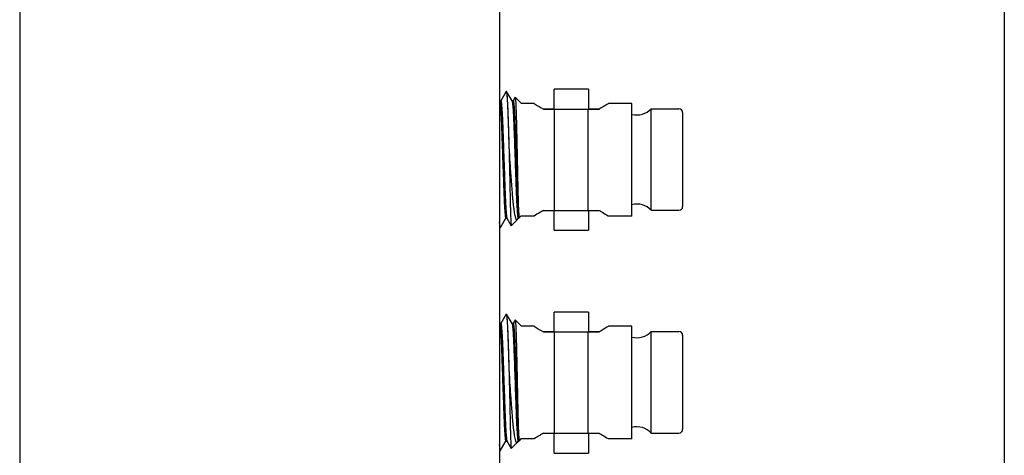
# Model space of a CAD drawing. Header units: millimetres. Extents: x 8 to 542, y 18 to 307.
# Tile 5 of 8: x 294 to 334, y 160 to 178. Entities that reach past the tile are written whole.
import ezdxf

# ---------------------------------------------------------------- set-up
doc = ezdxf.new("R2010")
doc.units = ezdxf.units.MM
doc.header["$LTSCALE"] = 23.1
doc.layers.add('00_COMPONENTS', color=7, linetype='CONTINUOUS')

msp = doc.modelspace()

# ---------------------------------------------------------------- linework, layer by layer
at = {"layer": '00_COMPONENTS', "color": 7}
for p, q in [((293.766, 210.295), (293.766, 110.295)), ((313.166, 208.295), (313.166, 112.295)), ((333.569, 197.695), (333.569, 122.895)), ((316.766, 175.173), (315.366, 175.173)), ((315.366, 174.383), (315.366, 175.173)), ((316.766, 175.173), (316.766, 174.383)), ((313.43, 175.08), (313.214, 174.707)), ((313.433, 175.083), (313.448, 175.083)), ((313.67, 174.703), (313.451, 175.08)), ((313.796, 174.849), (313.714, 174.707)), ((314.051, 174.598), (313.799, 174.85)), ((313.17, 174.703), (313.166, 174.71)), ((313.216, 174.706), (313.168, 174.706)), ((313.17, 174.703), (313.171, 174.699)), ((313.214, 174.707), (313.214, 174.706)), ((313.716, 174.706), (313.668, 174.706)), ((313.67, 174.703), (313.671, 174.7)), ((313.714, 174.707), (313.714, 174.706)), ((314.566, 174.598), (314.051, 174.598)), ((314.566, 174.598), (314.567, 174.597)), ((314.918, 174.383), (315.366, 174.383)), ((314.936, 174.373), (317.196, 174.373)), ((315.386, 170.273), (315.386, 174.373)), ((316.745, 170.273), (316.745, 174.373)), ((316.766, 174.383), (317.213, 174.383)), ((317.566, 174.598), (317.55, 174.587)), ((317.564, 174.597), (317.55, 174.587)), ((318.516, 174.598), (317.566, 174.598)), ((318.516, 170.048), (318.516, 174.598)), ((319.297, 174.383), (320.416, 174.383)), ((319.297, 170.283), (319.297, 174.383)), ((320.566, 174.233), (320.566, 170.433)), ((313.566, 172.58), (313.566, 172.085)), ((313.583, 172.333), (313.566, 172.58)), ((313.558, 172.333), (313.566, 172.085)), ((313.462, 169.963), (313.638, 169.658)), ((313.942, 170.066), (313.943, 169.96)), ((314.031, 170.048), (313.942, 169.96)), ((313.942, 170.043), (313.942, 170.004)), ((313.942, 170.004), (313.943, 169.969)), ((313.943, 169.969), (313.943, 169.96)), ((314.566, 170.048), (314.031, 170.048)), ((314.567, 170.049), (314.566, 170.048)), ((314.936, 170.273), (317.196, 170.273)), ((315.366, 169.473), (315.366, 170.273)), ((316.766, 170.273), (316.766, 169.473)), ((317.55, 170.058), (317.566, 170.048)), ((318.516, 170.048), (317.566, 170.048)), ((319.297, 170.283), (320.416, 170.283)), ((313.166, 169.61), (313.18, 169.586)), ((313.183, 169.583), (313.198, 169.583)), ((313.201, 169.586), (313.417, 169.959)), ((313.416, 169.96), (313.464, 169.96)), ((313.417, 169.959), (313.418, 169.96)), ((313.879, 169.896), (313.64, 169.657)), ((313.888, 169.909), (313.917, 169.959)), ((313.916, 169.96), (313.942, 169.96)), ((313.917, 169.959), (313.918, 169.96)), ((313.943, 169.96), (313.943, 169.96)), ((315.366, 169.473), (316.766, 169.473)), ((313.43, 166.08), (313.214, 165.707)), ((313.433, 166.083), (313.448, 166.083)), ((313.67, 165.703), (313.451, 166.08)), ((316.766, 166.173), (315.366, 166.173)), ((315.366, 165.383), (315.366, 166.173)), ((316.766, 166.173), (316.766, 165.383)), ((313.17, 165.703), (313.166, 165.71)), ((313.216, 165.706), (313.168, 165.706)), ((313.17, 165.703), (313.171, 165.699)), ((313.214, 165.707), (313.214, 165.706)), ((313.716, 165.706), (313.668, 165.706)), ((313.67, 165.703), (313.671, 165.7)), ((313.796, 165.849), (313.714, 165.707)), ((313.714, 165.707), (313.714, 165.706)), ((314.05, 165.598), (313.799, 165.85)), ((314.566, 165.598), (314.05, 165.598)), ((314.566, 165.598), (314.567, 165.597)), ((317.566, 165.598), (317.55, 165.587)), ((317.564, 165.597), (317.55, 165.587)), ((318.516, 165.598), (317.566, 165.598)), ((318.516, 161.048), (318.516, 165.598)), ((314.918, 165.383), (315.366, 165.383)), ((314.936, 165.373), (317.196, 165.373)), ((315.386, 161.273), (315.386, 165.373)), ((316.745, 161.273), (316.745, 165.373)), ((316.766, 165.383), (317.213, 165.383)), ((319.297, 165.383), (320.416, 165.383)), ((319.297, 161.283), (319.297, 165.383)), ((320.566, 165.233), (320.566, 161.433)), ((313.558, 163.333), (313.566, 163.085)), ((313.566, 163.58), (313.566, 163.085)), ((313.583, 163.333), (313.566, 163.58)), ((314.936, 161.273), (317.196, 161.273)), ((315.366, 160.473), (315.366, 161.273)), ((316.766, 161.273), (316.766, 160.473)), ((319.297, 161.283), (320.416, 161.283)), ((313.201, 160.586), (313.417, 160.959)), ((313.416, 160.96), (313.464, 160.96)), ((313.417, 160.959), (313.418, 160.96)), ((313.462, 160.963), (313.638, 160.658)), ((313.879, 160.896), (313.64, 160.657)), ((313.888, 160.909), (313.918, 160.96)), ((313.916, 160.96), (313.942, 160.96)), ((313.942, 161.066), (313.943, 160.96)), ((314.031, 161.048), (313.942, 160.96)), ((313.942, 161.043), (313.942, 161.004)), ((313.942, 161.004), (313.943, 160.969)), ((313.943, 160.969), (313.943, 160.96)), ((313.943, 160.96), (313.943, 160.96)), ((314.566, 161.048), (314.031, 161.048)), ((314.567, 161.049), (314.566, 161.048)), ((317.55, 161.058), (317.566, 161.048)), ((318.516, 161.048), (317.566, 161.048)), ((313.166, 160.61), (313.18, 160.586)), ((313.183, 160.583), (313.198, 160.583)), ((315.366, 160.473), (316.766, 160.473))]:
    msp.add_line(p, q, dxfattribs=at)
for centre, radius, start, end in [((318.716, 174.933), 0.8, 255.5178, 316.5675), ((320.416, 174.233), 0.15, 0, 90), ((318.716, 169.733), 0.8, 43.4325, 104.4822), ((320.416, 170.433), 0.15, 270, 360), ((318.716, 165.933), 0.8, 255.5178, 316.5675), ((320.416, 165.233), 0.15, 0, 90), ((318.716, 160.733), 0.8, 43.4325, 104.4822), ((320.416, 161.433), 0.15, 270, 360)]:
    msp.add_arc(centre, radius, start, end, dxfattribs=at)
for points, knots in [([(313.43, 175.08), (313.43, 175.08), (313.431, 175.082), (313.432, 175.083), (313.433, 175.083)], [0, 0, 0, 0, 0.338671, 1, 1, 1, 1]), ([(313.433, 175.083), (313.434, 175.083), (313.436, 175.081), (313.438, 175.077), (313.439, 175.075), (313.439, 175.073)], [0, 0, 0, 0, 0.328229, 0.615588, 1, 1, 1, 1]), ([(313.439, 175.073), (313.44, 175.072), (313.441, 175.069), (313.442, 175.065), (313.442, 175.062)], [0, 0, 0, 0, 0.215806, 1, 1, 1, 1]), ([(313.442, 175.062), (313.444, 175.056), (313.446, 175.042), (313.451, 175.007), (313.458, 174.949), (313.465, 174.863), (313.472, 174.755), (313.48, 174.627), (313.491, 174.419), (313.503, 174.124), (313.513, 173.808), (313.522, 173.533), (313.531, 173.23), (313.543, 172.828), (313.553, 172.501), (313.558, 172.333)], [0, 0, 0, 0, 0.006651, 0.015318, 0.038808, 0.07051, 0.110236, 0.157571, 0.21191, 0.338336, 0.481903, 0.558732, 0.640456, 0.815666, 1, 1, 1, 1]), ([(313.451, 175.08), (313.451, 175.08), (313.45, 175.082), (313.449, 175.083), (313.448, 175.083)], [0, 0, 0, 0, 0.338671, 1, 1, 1, 1]), ([(313.566, 172.58), (313.561, 172.744), (313.551, 173.06), (313.537, 173.512), (313.527, 173.864), (313.517, 174.124), (313.51, 174.303), (313.503, 174.467), (313.496, 174.615), (313.488, 174.745), (313.481, 174.854), (313.474, 174.932), (313.469, 174.983), (313.465, 175.013), (313.462, 175.038), (313.459, 175.057), (313.455, 175.07), (313.453, 175.077), (313.451, 175.08)], [0, 0, 0, 0, 0.196343, 0.378599, 0.541952, 0.61835, 0.690148, 0.756307, 0.815823, 0.86785, 0.911719, 0.946967, 0.961282, 0.973371, 0.983247, 0.990942, 0.996497, 1, 1, 1, 1]), ([(313.796, 174.849), (313.796, 174.849), (313.797, 174.85), (313.798, 174.85), (313.798, 174.85), (313.799, 174.85)], [0, 0, 0, 0, 0.565759, 0.762593, 1, 1, 1, 1]), ([(313.799, 174.85), (313.799, 174.849), (313.8, 174.848), (313.801, 174.844), (313.802, 174.839), (313.804, 174.83), (313.806, 174.814), (313.808, 174.792), (313.811, 174.763), (313.813, 174.729), (313.815, 174.689), (313.819, 174.624), (313.823, 174.531), (313.828, 174.403), (313.833, 174.255), (313.839, 174.09), (313.844, 173.908), (313.848, 173.711), (313.853, 173.502), (313.859, 173.202), (313.867, 172.811), (313.874, 172.494), (313.878, 172.333)], [0, 0, 0, 0, 0.000882, 0.002299, 0.00428, 0.006832, 0.013661, 0.022784, 0.034187, 0.047852, 0.063761, 0.081893, 0.124619, 0.175548, 0.234237, 0.300143, 0.372609, 0.450933, 0.534403, 0.622265, 0.807728, 1, 1, 1, 1]), ([(313.171, 174.699), (313.173, 174.695), (313.176, 174.686), (313.179, 174.669), (313.183, 174.647), (313.188, 174.607), (313.195, 174.543), (313.203, 174.45), (313.211, 174.337), (313.219, 174.205), (313.227, 174.056), (313.237, 173.832), (313.249, 173.525), (313.263, 173.124), (313.278, 172.69), (313.294, 172.236), (313.31, 171.787), (313.322, 171.428), (313.332, 171.159), (313.339, 170.973), (313.346, 170.797), (313.353, 170.633), (313.361, 170.482), (313.369, 170.347), (313.377, 170.231), (313.385, 170.135), (313.392, 170.069), (313.397, 170.026), (313.401, 170.003), (313.404, 169.986), (313.407, 169.976), (313.409, 169.97), (313.41, 169.966), (313.412, 169.962), (313.414, 169.96), (313.416, 169.96)], [0, 0, 0, 0, 0.002491, 0.006077, 0.010787, 0.016639, 0.031784, 0.051449, 0.075432, 0.103399, 0.134905, 0.169453, 0.245071, 0.329256, 0.422408, 0.519809, 0.616026, 0.705801, 0.746975, 0.786, 0.823166, 0.858113, 0.890104, 0.918626, 0.943227, 0.96355, 0.979373, 0.985567, 0.990615, 0.994533, 0.996075, 0.997346, 0.998353, 0.99911, 1, 1, 1, 1]), ([(313.216, 174.706), (313.217, 174.706), (313.219, 174.704), (313.221, 174.7), (313.223, 174.695), (313.224, 174.69), (313.227, 174.679), (313.23, 174.662), (313.234, 174.638), (313.24, 174.595), (313.246, 174.527), (313.254, 174.43), (313.263, 174.312), (313.271, 174.175), (313.278, 174.022), (313.286, 173.855), (313.293, 173.677), (313.3, 173.489), (313.31, 173.217), (313.322, 172.853), (313.338, 172.4), (313.354, 171.943), (313.37, 171.507), (313.381, 171.165), (313.391, 170.913), (313.398, 170.739), (313.406, 170.578), (313.414, 170.431), (313.422, 170.302), (313.43, 170.193), (313.437, 170.114), (313.443, 170.063), (313.447, 170.032), (313.45, 170.007), (313.454, 169.987), (313.457, 169.973), (313.46, 169.966), (313.462, 169.963)], [0, 0, 0, 0, 0.000899, 0.001667, 0.002689, 0.003979, 0.005545, 0.009524, 0.014652, 0.020944, 0.037016, 0.057652, 0.082622, 0.111552, 0.143978, 0.179365, 0.21695, 0.256434, 0.298141, 0.389052, 0.486205, 0.584188, 0.677469, 0.761418, 0.800085, 0.836846, 0.871076, 0.902102, 0.929434, 0.952631, 0.971383, 0.979032, 0.985518, 0.990837, 0.995005, 0.998044, 1, 1, 1, 1]), ([(313.671, 174.7), (313.672, 174.697), (313.675, 174.688), (313.678, 174.673), (313.682, 174.651), (313.686, 174.625), (313.69, 174.593), (313.695, 174.539), (313.702, 174.458), (313.71, 174.346), (313.718, 174.215), (313.726, 174.068), (313.737, 173.844), (313.749, 173.537), (313.762, 173.136), (313.778, 172.701), (313.794, 172.246), (313.809, 171.796), (313.822, 171.435), (313.832, 171.165), (313.838, 170.979), (313.845, 170.802), (313.853, 170.637), (313.861, 170.485), (313.869, 170.35), (313.877, 170.233), (313.885, 170.136), (313.892, 170.069), (313.897, 170.027), (313.901, 170.003), (313.904, 169.986), (313.907, 169.976), (313.908, 169.97), (313.91, 169.966), (313.912, 169.962), (313.914, 169.96), (313.916, 169.96)], [0, 0, 0, 0, 0.002301, 0.005695, 0.010215, 0.01588, 0.022701, 0.030672, 0.050019, 0.073728, 0.101475, 0.132815, 0.167254, 0.242806, 0.326905, 0.420105, 0.51771, 0.614256, 0.704427, 0.745787, 0.784971, 0.822283, 0.857384, 0.889527, 0.918191, 0.94292, 0.963353, 0.979263, 0.985491, 0.990567, 0.994506, 0.996057, 0.997334, 0.998346, 0.999107, 1, 1, 1, 1]), ([(313.716, 174.706), (313.717, 174.706), (313.719, 174.704), (313.721, 174.701), (313.723, 174.695), (313.726, 174.685), (313.731, 174.661), (313.737, 174.619), (313.744, 174.555), (313.751, 174.473), (313.759, 174.373), (313.766, 174.256), (313.773, 174.124), (313.78, 173.979), (313.787, 173.823), (313.794, 173.657), (313.8, 173.484), (313.807, 173.301), (313.816, 173.039), (313.828, 172.696), (313.843, 172.274), (313.857, 171.855), (313.871, 171.458), (313.884, 171.093), (313.897, 170.765), (313.911, 170.481), (313.923, 170.277), (313.934, 170.145), (313.94, 170.09), (313.942, 170.066)], [0, 0, 0, 0, 0.000821, 0.001497, 0.002389, 0.004864, 0.008303, 0.018156, 0.032033, 0.049894, 0.071594, 0.096892, 0.125443, 0.156865, 0.190687, 0.226287, 0.26354, 0.302724, 0.344186, 0.432593, 0.524783, 0.61634, 0.702961, 0.781199, 0.852188, 0.914624, 0.96475, 0.984342, 1, 1, 1, 1]), ([(314.567, 174.597), (314.578, 174.59), (314.698, 174.511), (314.821, 174.436), (314.936, 174.373)], [0, 0, 0, 0, 0.090966, 1, 1, 1, 1]), ([(317.55, 174.587), (317.534, 174.577), (317.418, 174.502), (317.3, 174.43), (317.196, 174.373)], [0, 0, 0, 0, 0.137274, 1, 1, 1, 1]), ([(313.566, 172.085), (313.569, 171.927), (313.575, 171.617), (313.583, 171.17), (313.59, 170.819), (313.596, 170.56), (313.601, 170.387), (313.605, 170.23), (313.61, 170.09), (313.614, 169.969), (313.619, 169.879), (313.622, 169.818), (313.624, 169.779), (313.626, 169.746), (313.629, 169.718), (313.631, 169.695), (313.633, 169.678), (313.635, 169.667), (313.637, 169.661), (313.637, 169.659), (313.638, 169.658)], [0, 0, 0, 0, 0.196057, 0.382175, 0.552514, 0.629982, 0.701427, 0.766302, 0.824078, 0.874272, 0.916474, 0.93448, 0.950376, 0.964126, 0.975699, 0.985077, 0.992249, 0.997213, 0.998873, 1, 1, 1, 1]), ([(313.879, 169.896), (313.876, 169.894), (313.872, 169.89), (313.865, 169.89), (313.86, 169.891), (313.856, 169.894), (313.849, 169.901), (313.841, 169.913), (313.831, 169.933), (313.822, 169.96), (313.812, 169.992), (313.798, 170.047), (313.781, 170.131), (313.762, 170.248), (313.743, 170.388), (313.724, 170.548), (313.706, 170.728), (313.689, 170.924), (313.673, 171.135), (313.655, 171.358), (313.638, 171.592), (313.613, 171.918), (313.595, 172.166), (313.583, 172.333)], [0, 0, 0, 0, 0.004342, 0.006189, 0.008094, 0.010264, 0.012837, 0.019474, 0.028332, 0.039516, 0.053064, 0.068997, 0.107944, 0.156066, 0.212909, 0.277934, 0.350563, 0.430051, 0.51546, 0.605829, 0.700307, 0.798055, 1, 1, 1, 1]), ([(313.878, 172.333), (313.881, 172.206), (313.886, 171.957), (313.894, 171.591), (313.901, 171.244), (313.909, 170.926), (313.916, 170.645), (313.925, 170.407), (313.932, 170.219), (313.939, 170.111), (313.942, 170.066)], [0, 0, 0, 0, 0.167445, 0.330216, 0.484345, 0.625932, 0.751273, 0.857081, 0.940735, 1, 1, 1, 1]), ([(314.936, 170.273), (314.886, 170.246), (314.761, 170.174), (314.64, 170.097), (314.567, 170.049)], [0, 0, 0, 0, 0.391996, 1, 1, 1, 1]), ([(317.196, 170.273), (317.238, 170.249), (317.358, 170.181), (317.475, 170.107), (317.55, 170.058)], [0, 0, 0, 0, 0.351415, 1, 1, 1, 1]), ([(313.189, 169.604), (313.187, 169.614), (313.182, 169.64), (313.177, 169.685), (313.171, 169.745), (313.167, 169.79), (313.166, 169.814)], [0, 0, 0, 0, 0.149231, 0.365317, 0.649115, 1, 1, 1, 1]), ([(313.166, 169.655), (313.167, 169.646), (313.169, 169.631), (313.172, 169.61), (313.176, 169.596), (313.178, 169.588), (313.18, 169.586)], [0, 0, 0, 0, 0.372602, 0.662119, 0.870137, 1, 1, 1, 1]), ([(313.18, 169.586), (313.18, 169.585), (313.181, 169.584), (313.182, 169.583), (313.183, 169.583)], [0, 0, 0, 0, 0.338671, 1, 1, 1, 1]), ([(313.192, 169.593), (313.192, 169.593), (313.19, 169.597), (313.19, 169.601), (313.189, 169.604)], [0, 0, 0, 0, 0.215806, 1, 1, 1, 1]), ([(313.198, 169.583), (313.197, 169.583), (313.195, 169.585), (313.193, 169.589), (313.192, 169.591), (313.192, 169.593)], [0, 0, 0, 0, 0.328229, 0.615588, 1, 1, 1, 1]), ([(313.201, 169.586), (313.201, 169.585), (313.2, 169.584), (313.199, 169.583), (313.198, 169.583)], [0, 0, 0, 0, 0.338671, 1, 1, 1, 1]), ([(313.638, 169.658), (313.638, 169.658), (313.639, 169.657), (313.64, 169.657), (313.64, 169.657), (313.64, 169.657)], [0, 0, 0, 0, 0.571624, 0.767152, 1, 1, 1, 1]), ([(313.888, 169.909), (313.888, 169.908), (313.885, 169.903), (313.882, 169.899), (313.879, 169.896)], [0, 0, 0, 0, 0.284181, 1, 1, 1, 1]), ([(313.43, 166.08), (313.43, 166.08), (313.431, 166.082), (313.432, 166.083), (313.433, 166.083)], [0, 0, 0, 0, 0.338671, 1, 1, 1, 1]), ([(313.433, 166.083), (313.434, 166.083), (313.436, 166.081), (313.438, 166.077), (313.439, 166.075), (313.439, 166.073)], [0, 0, 0, 0, 0.328229, 0.615588, 1, 1, 1, 1]), ([(313.439, 166.073), (313.44, 166.072), (313.441, 166.069), (313.442, 166.065), (313.442, 166.062)], [0, 0, 0, 0, 0.215806, 1, 1, 1, 1]), ([(313.442, 166.062), (313.444, 166.056), (313.446, 166.042), (313.451, 166.007), (313.458, 165.949), (313.465, 165.863), (313.472, 165.755), (313.48, 165.627), (313.491, 165.419), (313.503, 165.124), (313.513, 164.808), (313.522, 164.533), (313.531, 164.23), (313.543, 163.828), (313.553, 163.501), (313.558, 163.333)], [0, 0, 0, 0, 0.006651, 0.015318, 0.038808, 0.07051, 0.110236, 0.157571, 0.21191, 0.338336, 0.481903, 0.558732, 0.640456, 0.815666, 1, 1, 1, 1]), ([(313.451, 166.08), (313.451, 166.08), (313.45, 166.082), (313.449, 166.083), (313.448, 166.083)], [0, 0, 0, 0, 0.338671, 1, 1, 1, 1]), ([(313.566, 163.58), (313.561, 163.744), (313.551, 164.06), (313.537, 164.512), (313.527, 164.864), (313.517, 165.124), (313.51, 165.303), (313.503, 165.467), (313.496, 165.615), (313.488, 165.745), (313.481, 165.854), (313.474, 165.932), (313.469, 165.983), (313.465, 166.013), (313.462, 166.038), (313.459, 166.057), (313.455, 166.07), (313.453, 166.077), (313.451, 166.08)], [0, 0, 0, 0, 0.196343, 0.378599, 0.541952, 0.61835, 0.690148, 0.756307, 0.815823, 0.86785, 0.911719, 0.946967, 0.961282, 0.973371, 0.983247, 0.990942, 0.996497, 1, 1, 1, 1]), ([(313.171, 165.699), (313.173, 165.695), (313.176, 165.686), (313.179, 165.669), (313.183, 165.647), (313.188, 165.607), (313.195, 165.543), (313.203, 165.45), (313.211, 165.337), (313.219, 165.205), (313.227, 165.056), (313.237, 164.832), (313.249, 164.525), (313.263, 164.124), (313.278, 163.69), (313.294, 163.236), (313.31, 162.787), (313.322, 162.428), (313.332, 162.159), (313.339, 161.973), (313.346, 161.797), (313.353, 161.633), (313.361, 161.482), (313.369, 161.347), (313.377, 161.231), (313.385, 161.135), (313.392, 161.069), (313.397, 161.026), (313.401, 161.003), (313.404, 160.986), (313.407, 160.976), (313.409, 160.97), (313.41, 160.966), (313.412, 160.962), (313.414, 160.96), (313.416, 160.96)], [0, 0, 0, 0, 0.002491, 0.006077, 0.010787, 0.016639, 0.031784, 0.051449, 0.075432, 0.103399, 0.134905, 0.169453, 0.245071, 0.329256, 0.422408, 0.519809, 0.616026, 0.705801, 0.746975, 0.786, 0.823166, 0.858113, 0.890104, 0.918626, 0.943227, 0.96355, 0.979373, 0.985567, 0.990615, 0.994533, 0.996075, 0.997346, 0.998353, 0.99911, 1, 1, 1, 1]), ([(313.216, 165.706), (313.217, 165.706), (313.219, 165.704), (313.221, 165.7), (313.223, 165.695), (313.224, 165.69), (313.227, 165.679), (313.23, 165.662), (313.234, 165.638), (313.24, 165.595), (313.246, 165.527), (313.254, 165.43), (313.263, 165.312), (313.271, 165.175), (313.278, 165.022), (313.286, 164.855), (313.293, 164.677), (313.3, 164.489), (313.31, 164.217), (313.322, 163.853), (313.338, 163.4), (313.354, 162.943), (313.37, 162.507), (313.381, 162.165), (313.391, 161.913), (313.398, 161.739), (313.406, 161.578), (313.414, 161.431), (313.422, 161.302), (313.43, 161.193), (313.437, 161.114), (313.443, 161.063), (313.447, 161.032), (313.45, 161.007), (313.454, 160.987), (313.457, 160.973), (313.46, 160.966), (313.462, 160.963)], [0, 0, 0, 0, 0.000899, 0.001667, 0.002689, 0.003979, 0.005545, 0.009524, 0.014652, 0.020944, 0.037016, 0.057652, 0.082622, 0.111552, 0.143978, 0.179365, 0.21695, 0.256434, 0.298141, 0.389052, 0.486205, 0.584188, 0.677469, 0.761418, 0.800085, 0.836846, 0.871076, 0.902102, 0.929434, 0.952631, 0.971383, 0.979032, 0.985518, 0.990837, 0.995005, 0.998044, 1, 1, 1, 1]), ([(313.671, 165.7), (313.672, 165.697), (313.675, 165.688), (313.678, 165.673), (313.682, 165.651), (313.686, 165.625), (313.69, 165.593), (313.695, 165.539), (313.702, 165.458), (313.71, 165.346), (313.718, 165.215), (313.726, 165.068), (313.737, 164.844), (313.749, 164.537), (313.762, 164.136), (313.778, 163.701), (313.794, 163.246), (313.809, 162.796), (313.822, 162.435), (313.832, 162.165), (313.838, 161.979), (313.845, 161.802), (313.853, 161.637), (313.861, 161.485), (313.869, 161.35), (313.877, 161.233), (313.885, 161.136), (313.892, 161.069), (313.897, 161.027), (313.901, 161.003), (313.904, 160.986), (313.907, 160.976), (313.908, 160.97), (313.91, 160.966), (313.912, 160.962), (313.914, 160.96), (313.916, 160.96)], [0, 0, 0, 0, 0.002301, 0.005695, 0.010215, 0.01588, 0.022701, 0.030672, 0.050019, 0.073728, 0.101475, 0.132815, 0.167254, 0.242806, 0.326905, 0.420105, 0.51771, 0.614256, 0.704427, 0.745787, 0.784971, 0.822283, 0.857384, 0.889527, 0.918191, 0.94292, 0.963353, 0.979263, 0.985491, 0.990567, 0.994506, 0.996057, 0.997334, 0.998346, 0.999107, 1, 1, 1, 1]), ([(313.716, 165.706), (313.717, 165.706), (313.719, 165.704), (313.721, 165.701), (313.723, 165.695), (313.726, 165.685), (313.731, 165.661), (313.737, 165.619), (313.744, 165.555), (313.751, 165.473), (313.759, 165.373), (313.766, 165.256), (313.773, 165.124), (313.78, 164.979), (313.787, 164.823), (313.794, 164.657), (313.8, 164.484), (313.807, 164.301), (313.816, 164.039), (313.828, 163.696), (313.843, 163.274), (313.857, 162.855), (313.871, 162.458), (313.884, 162.093), (313.897, 161.765), (313.911, 161.481), (313.923, 161.277), (313.934, 161.145), (313.94, 161.09), (313.942, 161.066)], [0, 0, 0, 0, 0.000821, 0.001497, 0.002389, 0.004864, 0.008303, 0.018156, 0.032033, 0.049894, 0.071594, 0.096892, 0.125443, 0.156865, 0.190687, 0.226287, 0.26354, 0.302724, 0.344186, 0.432593, 0.524783, 0.61634, 0.702961, 0.781199, 0.852188, 0.914624, 0.96475, 0.984342, 1, 1, 1, 1]), ([(313.796, 165.849), (313.796, 165.849), (313.797, 165.85), (313.798, 165.85), (313.798, 165.85), (313.799, 165.85)], [0, 0, 0, 0, 0.565759, 0.762593, 1, 1, 1, 1]), ([(313.799, 165.85), (313.799, 165.849), (313.8, 165.848), (313.801, 165.844), (313.802, 165.839), (313.804, 165.83), (313.806, 165.814), (313.808, 165.792), (313.811, 165.763), (313.813, 165.729), (313.815, 165.689), (313.819, 165.624), (313.823, 165.531), (313.828, 165.403), (313.833, 165.255), (313.839, 165.09), (313.844, 164.908), (313.848, 164.711), (313.853, 164.502), (313.859, 164.202), (313.867, 163.811), (313.874, 163.494), (313.878, 163.333)], [0, 0, 0, 0, 0.000882, 0.002299, 0.00428, 0.006832, 0.013661, 0.022784, 0.034187, 0.047852, 0.063761, 0.081893, 0.124619, 0.175548, 0.234237, 0.300143, 0.372609, 0.450933, 0.534403, 0.622265, 0.807728, 1, 1, 1, 1]), ([(314.567, 165.597), (314.578, 165.59), (314.698, 165.511), (314.821, 165.436), (314.936, 165.373)], [0, 0, 0, 0, 0.090966, 1, 1, 1, 1]), ([(317.55, 165.587), (317.534, 165.577), (317.418, 165.502), (317.3, 165.43), (317.196, 165.373)], [0, 0, 0, 0, 0.137274, 1, 1, 1, 1]), ([(313.879, 160.896), (313.876, 160.894), (313.872, 160.89), (313.865, 160.89), (313.86, 160.891), (313.856, 160.894), (313.849, 160.901), (313.841, 160.913), (313.831, 160.933), (313.822, 160.96), (313.812, 160.992), (313.798, 161.047), (313.781, 161.131), (313.762, 161.248), (313.743, 161.388), (313.724, 161.548), (313.706, 161.728), (313.689, 161.924), (313.673, 162.135), (313.655, 162.358), (313.638, 162.592), (313.613, 162.918), (313.595, 163.166), (313.583, 163.333)], [0, 0, 0, 0, 0.004342, 0.006189, 0.008094, 0.010264, 0.012837, 0.019474, 0.028332, 0.039516, 0.053064, 0.068997, 0.107944, 0.156066, 0.212909, 0.277934, 0.350563, 0.430051, 0.51546, 0.605829, 0.700307, 0.798055, 1, 1, 1, 1]), ([(313.878, 163.333), (313.881, 163.206), (313.886, 162.957), (313.894, 162.591), (313.901, 162.244), (313.909, 161.926), (313.916, 161.645), (313.925, 161.407), (313.932, 161.219), (313.939, 161.111), (313.942, 161.066)], [0, 0, 0, 0, 0.167445, 0.330216, 0.484345, 0.625932, 0.751273, 0.857081, 0.940735, 1, 1, 1, 1]), ([(313.566, 163.085), (313.569, 162.927), (313.575, 162.617), (313.583, 162.17), (313.59, 161.819), (313.596, 161.56), (313.601, 161.387), (313.605, 161.23), (313.61, 161.09), (313.614, 160.969), (313.619, 160.879), (313.622, 160.818), (313.624, 160.779), (313.626, 160.746), (313.629, 160.718), (313.631, 160.695), (313.633, 160.678), (313.635, 160.667), (313.637, 160.661), (313.637, 160.659), (313.638, 160.658)], [0, 0, 0, 0, 0.196057, 0.382175, 0.552514, 0.629982, 0.701427, 0.766302, 0.824078, 0.874272, 0.916474, 0.93448, 0.950376, 0.964126, 0.975699, 0.985077, 0.992249, 0.997213, 0.998873, 1, 1, 1, 1]), ([(314.936, 161.273), (314.886, 161.246), (314.761, 161.174), (314.64, 161.097), (314.567, 161.049)], [0, 0, 0, 0, 0.391996, 1, 1, 1, 1]), ([(317.196, 161.273), (317.238, 161.25), (317.358, 161.181), (317.475, 161.107), (317.55, 161.058)], [0, 0, 0, 0, 0.351415, 1, 1, 1, 1]), ([(313.189, 160.604), (313.187, 160.614), (313.182, 160.64), (313.177, 160.685), (313.171, 160.745), (313.167, 160.79), (313.166, 160.814)], [0, 0, 0, 0, 0.149231, 0.365317, 0.649115, 1, 1, 1, 1]), ([(313.888, 160.909), (313.888, 160.908), (313.885, 160.903), (313.882, 160.899), (313.879, 160.896)], [0, 0, 0, 0, 0.284181, 1, 1, 1, 1]), ([(313.166, 160.655), (313.167, 160.646), (313.169, 160.631), (313.172, 160.61), (313.176, 160.596), (313.178, 160.588), (313.18, 160.586)], [0, 0, 0, 0, 0.372602, 0.662119, 0.870137, 1, 1, 1, 1]), ([(313.18, 160.586), (313.18, 160.585), (313.181, 160.584), (313.182, 160.583), (313.183, 160.583)], [0, 0, 0, 0, 0.338671, 1, 1, 1, 1]), ([(313.192, 160.593), (313.192, 160.593), (313.19, 160.597), (313.19, 160.601), (313.189, 160.604)], [0, 0, 0, 0, 0.215806, 1, 1, 1, 1]), ([(313.198, 160.583), (313.197, 160.583), (313.195, 160.585), (313.193, 160.589), (313.192, 160.591), (313.192, 160.593)], [0, 0, 0, 0, 0.328229, 0.615588, 1, 1, 1, 1]), ([(313.201, 160.586), (313.201, 160.585), (313.2, 160.584), (313.199, 160.583), (313.198, 160.583)], [0, 0, 0, 0, 0.338671, 1, 1, 1, 1]), ([(313.638, 160.658), (313.638, 160.658), (313.639, 160.657), (313.64, 160.657), (313.64, 160.657), (313.64, 160.657)], [0, 0, 0, 0, 0.571624, 0.767152, 1, 1, 1, 1])]:
    msp.add_open_spline(points, degree=3, knots=knots, dxfattribs=at)

doc.saveas('drawing.dxf')
